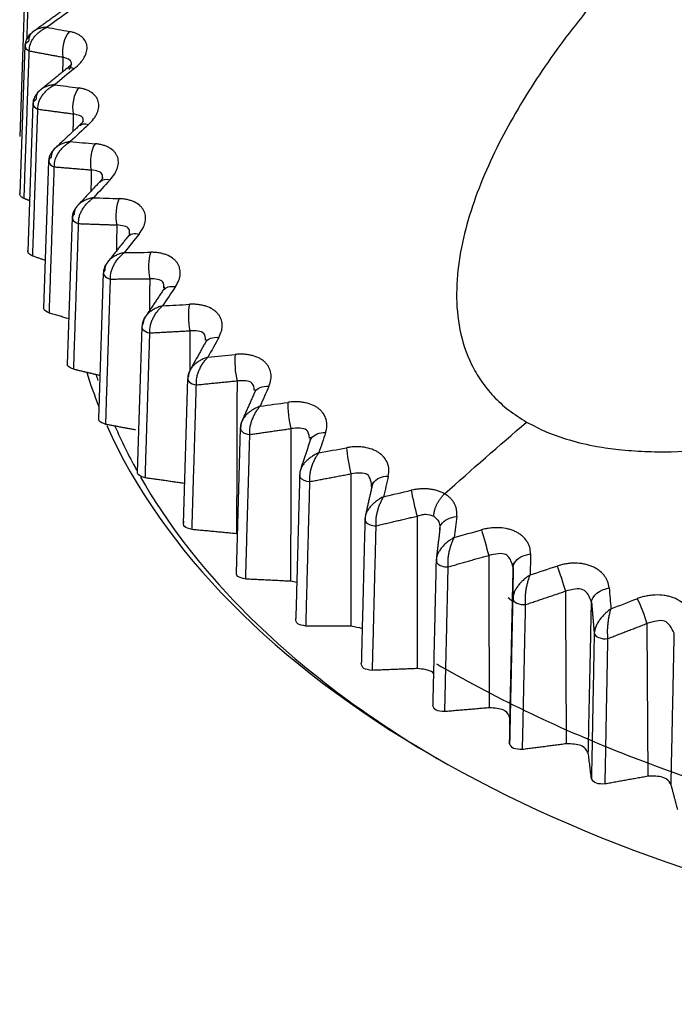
# Model space of a CAD drawing. Header units: millimetres. Extents: x 4 to 205, y 5 to 292.
# Tile 34 of 108: x 53.8 to 56.95, y 128.3 to 133.03. Entities that reach past the tile are written whole.
import ezdxf

# ---------------------------------------------------------------- set-up
doc = ezdxf.new("R2010")
doc.units = ezdxf.units.MM
doc.layers.add('1', color=7, linetype='CONTINUOUS')

msp = doc.modelspace()

# ---------------------------------------------------------------- linework, layer by layer
at = {"layer": '1', "color": 27, "linetype": 'CONTINUOUS'}
for p, q in [((53.8293, 133.1852), (53.8043, 132.4693)), ((53.8293, 132.906), (53.8045, 132.1939)), ((54.0538, 132.8183), (54.0539, 132.8194)), ((53.8673, 132.6276), (53.8427, 131.919)), ((53.9429, 132.3518), (53.9188, 131.6463)), ((54.0558, 132.0803), (54.0323, 131.3775)), ((54.2052, 131.8147), (54.1825, 131.1142)), ((54.4993, 131.7426), (54.4994, 131.748)), ((54.3903, 131.5566), (54.3683, 130.858)), ((54.6998, 131.4916), (54.6999, 131.4968)), ((54.6099, 131.3078), (54.5888, 130.6105)), ((54.9339, 131.2512), (54.9339, 131.2556)), ((54.9353, 131.2504), (54.9369, 131.2496)), ((54.8625, 131.0696), (54.8426, 130.3733)), ((55.1997, 131.0116), (55.2, 131.0256)), ((55.2031, 131.0224), (55.2047, 131.0224)), ((55.4962, 130.7924), (55.4963, 130.7962))]:
    msp.add_line(p, q, dxfattribs=at)
for start_param, end_param in [(0.176077, 0.224575), (0.251327, 0.785398), (0.785398, 2.79803)]:
    msp.add_ellipse((60.0337, 131.9437), major_axis=(-6, 0), ratio=0.57735, start_param=start_param, end_param=end_param, dxfattribs=at)
for points, knots in [([(57.0683, 133.6487), (57.019, 133.6021), (56.9202, 133.5089), (56.7324, 133.316), (56.5123, 133.0654), (56.318, 132.8016), (56.1822, 132.5829), (56.0918, 132.4152), (56.0148, 132.2441), (55.954, 132.07), (55.9128, 131.8936), (55.8962, 131.7164), (55.9108, 131.541), (55.9564, 131.4002), (56.0173, 131.2952), (56.0766, 131.222), (56.1486, 131.1549), (56.2076, 131.1177), (56.2371, 131.099)], [0, 0, 0, 0, 0.06251, 0.125015, 0.250021, 0.375016, 0.437525, 0.500032, 0.562538, 0.625042, 0.687541, 0.750032, 0.812507, 0.874959, 0.906218, 0.937478, 0.968738, 1, 1, 1, 1]), ([(53.8727, 132.9758), (53.8612, 132.968), (53.8466, 132.9536), (53.8323, 132.9276), (53.8295, 132.9119), (53.8292, 132.9032)], [0, 0, 0, 0, 0.446601, 0.706418, 1, 1, 1, 1]), ([(53.9342, 132.9943), (53.9283, 132.9939), (53.9165, 132.993), (53.9, 132.9891), (53.8849, 132.9834), (53.8715, 132.9756), (53.8605, 132.9658), (53.8491, 132.9504), (53.8479, 132.9358), (53.8471, 132.9261)], [0, 0, 0, 0, 0.125264, 0.250511, 0.375738, 0.500945, 0.626125, 0.751273, 1, 1, 1, 1]), ([(53.8502, 132.8805), (53.8509, 132.8919), (53.8519, 132.9091), (53.8629, 132.9315), (53.8735, 132.9472), (53.8864, 132.9616), (53.901, 132.9744), (53.917, 132.9856), (53.9285, 132.9914), (53.9342, 132.9943)], [0, 0, 0, 0, 0.248727, 0.373874, 0.499055, 0.624261, 0.749488, 0.874736, 1, 1, 1, 1]), ([(54.0668, 132.7959), (54.0767, 132.8045), (54.0914, 132.8175), (54.1059, 132.8361), (54.1178, 132.8548), (54.1253, 132.8737), (54.1279, 132.8918), (54.1274, 132.905), (54.1244, 132.9174), (54.1172, 132.9329), (54.1053, 132.9465), (54.0894, 132.9575), (54.0755, 132.9645), (54.06, 132.9701), (54.0484, 132.9726), (54.0426, 132.9739)], [0, 0, 0, 0, 0.124868, 0.187439, 0.249988, 0.374814, 0.437354, 0.499898, 0.562442, 0.624981, 0.749808, 0.812358, 0.874929, 0.937484, 1, 1, 1, 1]), ([(54.0424, 132.7911), (54.0498, 132.804), (54.0632, 132.8357), (54.0313, 132.8447), (54.0111, 132.8505)], [0, 0, 0, 0, 0.366215, 1, 1, 1, 1]), ([(54.0538, 132.8184), (54.0543, 132.8186), (54.0518, 132.8163), (54.0423, 132.8065), (54.0343, 132.7997), (54.0295, 132.7957)], [0, 0, 0, 0, 0.473888, 0.729449, 1, 1, 1, 1]), ([(53.9062, 132.6952), (53.8957, 132.6871), (53.8824, 132.6726), (53.8698, 132.6472), (53.8674, 132.6323), (53.8672, 132.6239)], [0, 0, 0, 0, 0.447251, 0.707084, 1, 1, 1, 1]), ([(53.9718, 132.7184), (53.9658, 132.7177), (53.9537, 132.7163), (53.9369, 132.7117), (53.9213, 132.7052), (53.9076, 132.6968), (53.8963, 132.6866), (53.8844, 132.6706), (53.883, 132.656), (53.8821, 132.6462)], [0, 0, 0, 0, 0.125264, 0.250511, 0.375738, 0.500945, 0.626125, 0.751273, 1, 1, 1, 1]), ([(53.8914, 132.6009), (53.892, 132.6123), (53.8928, 132.6296), (53.9032, 132.6524), (53.9134, 132.6686), (53.9258, 132.6836), (53.9399, 132.697), (53.9552, 132.7089), (53.9663, 132.7153), (53.9718, 132.7185)], [0, 0, 0, 0, 0.248727, 0.373874, 0.499055, 0.624261, 0.749488, 0.874736, 1, 1, 1, 1]), ([(54.1343, 132.5267), (54.1432, 132.5358), (54.1566, 132.5494), (54.1691, 132.5686), (54.1789, 132.5878), (54.1841, 132.607), (54.1843, 132.6252), (54.1821, 132.6383), (54.1773, 132.6506), (54.168, 132.6657), (54.1539, 132.6786), (54.1361, 132.6889), (54.1209, 132.6952), (54.1043, 132.7001), (54.092, 132.7021), (54.0859, 132.7031)], [0, 0, 0, 0, 0.124868, 0.187439, 0.249988, 0.374814, 0.437354, 0.499898, 0.562442, 0.624981, 0.749808, 0.812358, 0.874929, 0.937484, 1, 1, 1, 1]), ([(54.1092, 132.5435), (54.1098, 132.5474), (54.1096, 132.5678), (54.0828, 132.5736), (54.0608, 132.5783)], [0, 0, 0, 0, 0.175538, 1, 1, 1, 1]), ([(53.9769, 132.4163), (53.9676, 132.4081), (53.9558, 132.3936), (53.9449, 132.3692), (53.943, 132.355), (53.943, 132.3473)], [0, 0, 0, 0, 0.448098, 0.708026, 1, 1, 1, 1]), ([(54.0468, 132.4451), (54.0407, 132.4441), (54.0284, 132.4422), (54.0113, 132.4368), (53.9954, 132.4296), (53.9814, 132.4206), (53.9698, 132.4098), (53.9576, 132.3933), (53.9561, 132.3786), (53.9551, 132.3688)], [0, 0, 0, 0, 0.125264, 0.250511, 0.375738, 0.500945, 0.626125, 0.751273, 1, 1, 1, 1]), ([(53.9705, 132.324), (53.971, 132.3355), (53.9716, 132.3528), (53.9814, 132.3761), (53.991, 132.3927), (54.0028, 132.4082), (54.0162, 132.4223), (54.0309, 132.4349), (54.0415, 132.4417), (54.0468, 132.4451)], [0, 0, 0, 0, 0.248727, 0.373874, 0.499055, 0.624261, 0.749488, 0.874736, 1, 1, 1, 1]), ([(54.238, 132.2614), (54.246, 132.2709), (54.2581, 132.2851), (54.2684, 132.3047), (54.276, 132.3244), (54.2789, 132.3437), (54.2768, 132.3619), (54.2728, 132.3749), (54.2664, 132.3869), (54.2548, 132.4015), (54.2388, 132.4138), (54.2192, 132.4232), (54.2028, 132.4288), (54.1851, 132.4329), (54.1722, 132.4344), (54.1658, 132.4351)], [0, 0, 0, 0, 0.124868, 0.187439, 0.249989, 0.374815, 0.437354, 0.499898, 0.562442, 0.624981, 0.749808, 0.812358, 0.874929, 0.937484, 1, 1, 1, 1]), ([(54.2018, 132.2712), (54.2028, 132.2774), (54.2021, 132.3008), (54.171, 132.3056), (54.1473, 132.3093)], [0, 0, 0, 0, 0.23683, 1, 1, 1, 1]), ([(53.8255, 132.1721), (53.82, 132.1751), (53.8089, 132.1811), (53.8042, 132.1907), (53.8046, 132.1954), (53.8047, 132.196)], [0, 0, 0, 0, 0.467777, 0.935552, 1, 1, 1, 1]), ([(54.1587, 132.176), (54.1525, 132.1748), (54.1401, 132.1723), (54.1228, 132.1661), (54.1068, 132.1582), (54.0926, 132.1485), (54.0808, 132.1372), (54.0683, 132.1201), (54.0667, 132.1053), (54.0656, 132.0955)], [0, 0, 0, 0, 0.125264, 0.250511, 0.375738, 0.500945, 0.626125, 0.751273, 1, 1, 1, 1]), ([(54.087, 132.0516), (54.0873, 132.0631), (54.0877, 132.0804), (54.0969, 132.1041), (54.1059, 132.1212), (54.117, 132.1372), (54.1297, 132.1519), (54.1436, 132.1651), (54.1537, 132.1724), (54.1587, 132.1761)], [0, 0, 0, 0, 0.248727, 0.373874, 0.499055, 0.624261, 0.749488, 0.874736, 1, 1, 1, 1]), ([(54.3776, 132.0016), (54.3846, 132.0114), (54.3951, 132.0261), (54.4033, 132.0462), (54.4086, 132.0661), (54.4092, 132.0856), (54.4048, 132.1036), (54.3991, 132.1164), (54.391, 132.1281), (54.3774, 132.1421), (54.3594, 132.1536), (54.3381, 132.1621), (54.3206, 132.1669), (54.3019, 132.1703), (54.2886, 132.1711), (54.282, 132.1715)], [0, 0, 0, 0, 0.124868, 0.187439, 0.249989, 0.374815, 0.437354, 0.499898, 0.562442, 0.624981, 0.749808, 0.812358, 0.874929, 0.937484, 1, 1, 1, 1]), ([(54.0844, 132.1405), (54.0763, 132.1323), (54.0663, 132.1182), (54.0574, 132.0951), (54.0559, 132.082), (54.056, 132.0748)], [0, 0, 0, 0, 0.44917, 0.709291, 1, 1, 1, 1]), ([(54.3309, 132.0031), (54.3323, 132.012), (54.3311, 132.0388), (54.2954, 132.0425), (54.2701, 132.0451)], [0, 0, 0, 0, 0.292109, 1, 1, 1, 1]), ([(56.2371, 131.099), (56.269, 131.0822), (56.3326, 131.0487), (56.4466, 131.0096), (56.5628, 130.9825), (56.6846, 130.9654), (56.8038, 130.9567), (56.9737, 130.9551), (57.189, 130.9701), (57.4464, 131.0082), (57.7008, 131.0615), (57.9512, 131.1262), (58.197, 131.1998), (58.4384, 131.2804), (58.7543, 131.395), (59.1385, 131.5492), (59.5093, 131.7127), (59.7989, 131.8469), (59.9407, 131.9152), (60.0116, 131.9494)], [0, 0, 0, 0, 0.031268, 0.062529, 0.098251, 0.125049, 0.156306, 0.187562, 0.250034, 0.31252, 0.375015, 0.437514, 0.500015, 0.562517, 0.62502, 0.750004, 0.874998, 0.937496, 1, 1, 1, 1]), ([(53.867, 131.8959), (53.8593, 131.8998), (53.8477, 131.9056), (53.8428, 131.9156), (53.843, 131.9197), (53.8433, 131.921)], [0, 0, 0, 0, 0.573113, 0.863009, 1, 1, 1, 1]), ([(54.3068, 131.9129), (54.3006, 131.9113), (54.2882, 131.9082), (54.2708, 131.9013), (54.2547, 131.8927), (54.2403, 131.8823), (54.2284, 131.8705), (54.2158, 131.8529), (54.214, 131.838), (54.2128, 131.8281)], [0, 0, 0, 0, 0.125264, 0.250511, 0.375738, 0.500945, 0.626125, 0.751273, 1, 1, 1, 1]), ([(54.2402, 131.7852), (54.2403, 131.7968), (54.2406, 131.8141), (54.249, 131.8382), (54.2574, 131.8557), (54.2677, 131.8722), (54.2796, 131.8874), (54.2926, 131.9013), (54.3021, 131.909), (54.3068, 131.9129)], [0, 0, 0, 0, 0.248727, 0.373874, 0.499055, 0.624261, 0.749488, 0.874736, 1, 1, 1, 1]), ([(54.5519, 131.749), (54.5579, 131.7591), (54.567, 131.7742), (54.5729, 131.7946), (54.5759, 131.8147), (54.5741, 131.8342), (54.5675, 131.8519), (54.5601, 131.8644), (54.5504, 131.8757), (54.5347, 131.8891), (54.515, 131.8997), (54.4922, 131.9072), (54.4737, 131.9112), (54.4542, 131.9137), (54.4404, 131.9139), (54.4336, 131.914)], [0, 0, 0, 0, 0.124868, 0.187439, 0.249988, 0.374814, 0.437354, 0.499898, 0.562442, 0.624981, 0.749808, 0.812358, 0.874929, 0.937484, 1, 1, 1, 1]), ([(54.2273, 131.8684), (54.2209, 131.8605), (54.213, 131.8473), (54.2063, 131.8263), (54.2054, 131.8146), (54.2056, 131.8083)], [0, 0, 0, 0, 0.450633, 0.711134, 1, 1, 1, 1]), ([(54.496, 131.7429), (54.4973, 131.7541), (54.4949, 131.7836), (54.4551, 131.7857), (54.4284, 131.7872)], [0, 0, 0, 0, 0.328603, 1, 1, 1, 1]), ([(53.9466, 131.622), (53.9345, 131.6283), (53.9192, 131.6364), (53.9192, 131.6461), (53.9196, 131.6482)], [0, 0, 0, 0, 0.788812, 1, 1, 1, 1]), ([(54.4902, 131.6572), (54.484, 131.6554), (54.4717, 131.6517), (54.4543, 131.644), (54.4382, 131.6346), (54.4238, 131.6237), (54.4119, 131.6113), (54.3991, 131.5931), (54.3972, 131.5781), (54.3959, 131.5681)], [0, 0, 0, 0, 0.125264, 0.250511, 0.375738, 0.500945, 0.626125, 0.751273, 1, 1, 1, 1]), ([(54.429, 131.5267), (54.429, 131.5382), (54.4291, 131.5556), (54.4368, 131.58), (54.4444, 131.5979), (54.454, 131.6148), (54.465, 131.6306), (54.4771, 131.645), (54.4858, 131.6531), (54.4902, 131.6572)], [0, 0, 0, 0, 0.248727, 0.373874, 0.499055, 0.624261, 0.749488, 0.874736, 1, 1, 1, 1]), ([(54.7601, 131.505), (54.7651, 131.5153), (54.7725, 131.5309), (54.7761, 131.5515), (54.7769, 131.5717), (54.7728, 131.591), (54.7638, 131.6084), (54.7548, 131.6205), (54.7436, 131.6313), (54.726, 131.6439), (54.7046, 131.6536), (54.6804, 131.66), (54.661, 131.6632), (54.6408, 131.6648), (54.6267, 131.6643), (54.6197, 131.6641)], [0, 0, 0, 0, 0.124868, 0.187439, 0.249988, 0.374814, 0.437354, 0.499898, 0.562442, 0.624981, 0.749808, 0.812358, 0.874929, 0.937484, 1, 1, 1, 1]), ([(54.4042, 131.5995), (54.4004, 131.5934), (54.3954, 131.5825), (54.3911, 131.5652), (54.3907, 131.5548), (54.391, 131.5493)], [0, 0, 0, 0, 0.402493, 0.686968, 1, 1, 1, 1]), ([(54.6961, 131.492), (54.6968, 131.505), (54.6925, 131.5368), (54.6492, 131.5371), (54.6213, 131.5372)], [0, 0, 0, 0, 0.355034, 1, 1, 1, 1]), ([(54.7078, 131.4106), (54.7017, 131.4085), (54.6894, 131.4043), (54.6722, 131.3958), (54.6562, 131.3857), (54.6419, 131.3741), (54.63, 131.3611), (54.6172, 131.3424), (54.6152, 131.3273), (54.6138, 131.3173)], [0, 0, 0, 0, 0.125264, 0.250511, 0.375738, 0.500945, 0.626125, 0.751273, 1, 1, 1, 1]), ([(54.6524, 131.2775), (54.6523, 131.289), (54.6522, 131.3063), (54.659, 131.3312), (54.666, 131.3493), (54.6746, 131.3667), (54.6847, 131.3829), (54.6957, 131.3978), (54.7038, 131.4064), (54.7078, 131.4107)], [0, 0, 0, 0, 0.248727, 0.373874, 0.499055, 0.624261, 0.749488, 0.874736, 1, 1, 1, 1]), ([(55.0008, 131.2712), (55.0047, 131.2818), (55.0105, 131.2976), (55.0118, 131.3183), (55.0103, 131.3385), (55.0038, 131.3575), (54.9927, 131.3745), (54.9822, 131.3861), (54.9695, 131.3964), (54.95, 131.4082), (54.927, 131.4169), (54.9016, 131.4222), (54.8815, 131.4244), (54.8606, 131.4251), (54.8463, 131.424), (54.8392, 131.4235)], [0, 0, 0, 0, 0.124868, 0.187439, 0.249988, 0.374814, 0.437354, 0.499898, 0.562442, 0.624981, 0.749808, 0.812358, 0.874929, 0.937484, 1, 1, 1, 1]), ([(54.0636, 131.3521), (54.0507, 131.3579), (54.0332, 131.3658), (54.0329, 131.3763), (54.0335, 131.3791)], [0, 0, 0, 0, 0.737441, 1, 1, 1, 1]), ([(54.6223, 131.3489), (54.6184, 131.342), (54.6138, 131.3307), (54.6105, 131.3137), (54.6105, 131.3044), (54.6109, 131.2995)], [0, 0, 0, 0, 0.45458, 0.715119, 1, 1, 1, 1]), ([(54.9298, 131.2514), (54.9296, 131.266), (54.923, 131.2997), (54.8765, 131.2979), (54.8475, 131.2968)], [0, 0, 0, 0, 0.376021, 1, 1, 1, 1]), ([(54.9582, 131.1747), (54.9522, 131.1723), (54.9402, 131.1676), (54.9231, 131.1582), (54.9073, 131.1475), (54.8932, 131.1352), (54.8814, 131.1217), (54.8687, 131.1024), (54.8665, 131.0872), (54.8651, 131.0771)], [0, 0, 0, 0, 0.125264, 0.250511, 0.375738, 0.500945, 0.626125, 0.751273, 1, 1, 1, 1]), ([(54.909, 131.0392), (54.9088, 131.0507), (54.9084, 131.068), (54.9144, 131.0931), (54.9206, 131.1116), (54.9283, 131.1293), (54.9373, 131.146), (54.9473, 131.1614), (54.9546, 131.1703), (54.9582, 131.1747)], [0, 0, 0, 0, 0.248727, 0.373874, 0.499055, 0.624261, 0.749488, 0.874736, 1, 1, 1, 1]), ([(55.2725, 131.049), (55.2753, 131.0597), (55.2794, 131.0758), (55.2784, 131.0965), (55.2746, 131.1166), (55.2659, 131.1353), (55.2527, 131.1517), (55.2406, 131.1628), (55.2265, 131.1725), (55.2054, 131.1834), (55.181, 131.191), (55.1545, 131.1951), (55.1337, 131.1964), (55.1124, 131.1961), (55.0979, 131.1944), (55.0907, 131.1935)], [0, 0, 0, 0, 0.124868, 0.187439, 0.249988, 0.374814, 0.437354, 0.499898, 0.562442, 0.624981, 0.749808, 0.812358, 0.874929, 0.937484, 1, 1, 1, 1]), ([(54.2175, 131.0878), (54.2038, 131.0931), (54.1841, 131.1006), (54.1833, 131.112), (54.1841, 131.1156)], [0, 0, 0, 0, 0.693951, 1, 1, 1, 1]), ([(55.1956, 131.0223), (55.1942, 131.0384), (55.185, 131.0739), (55.1356, 131.0698), (55.1057, 131.0674)], [0, 0, 0, 0, 0.394051, 1, 1, 1, 1]), ([(55.24, 130.9508), (55.2341, 130.9482), (55.2223, 130.9429), (55.2056, 130.9328), (55.1901, 130.9213), (55.1762, 130.9084), (55.1646, 130.8944), (55.152, 130.8745), (55.1498, 130.8592), (55.1483, 130.8491)], [0, 0, 0, 0, 0.125264, 0.250511, 0.375738, 0.500945, 0.626125, 0.751273, 1, 1, 1, 1]), ([(55.1972, 130.8132), (55.1968, 130.8247), (55.1963, 130.842), (55.2014, 130.8674), (55.2067, 130.8861), (55.2135, 130.9042), (55.2214, 130.9212), (55.2302, 130.937), (55.2367, 130.9462), (55.2399, 130.9508)], [0, 0, 0, 0, 0.248727, 0.373874, 0.499055, 0.624261, 0.749488, 0.874736, 1, 1, 1, 1]), ([(55.5736, 130.8399), (55.5752, 130.8507), (55.5777, 130.8669), (55.5744, 130.8875), (55.5683, 130.9073), (55.5574, 130.9256), (55.5421, 130.9414), (55.5286, 130.9519), (55.5132, 130.9609), (55.4905, 130.9708), (55.4648, 130.9773), (55.4374, 130.9802), (55.4162, 130.9805), (55.3945, 130.9792), (55.38, 130.9769), (55.3727, 130.9757)], [0, 0, 0, 0, 0.124868, 0.187439, 0.249988, 0.374814, 0.437354, 0.499898, 0.562442, 0.624981, 0.749808, 0.812358, 0.874929, 0.937484, 1, 1, 1, 1]), ([(54.4071, 130.8309), (54.3928, 130.8355), (54.371, 130.8426), (54.3696, 130.8548), (54.3703, 130.8593)], [0, 0, 0, 0, 0.655999, 1, 1, 1, 1]), ([(55.4948, 130.7824), (55.4919, 130.8089), (55.4861, 130.8618), (55.4249, 130.8542), (55.3943, 130.8504)], [0, 0, 0, 0, 0.499955, 1, 1, 1, 1]), ([(55.8441, 130.7544), (55.8387, 130.7573), (55.8279, 130.763), (55.8096, 130.7696), (55.7903, 130.7744), (55.7699, 130.7775), (55.7487, 130.7787), (55.7271, 130.7781), (55.7052, 130.7758), (55.6907, 130.7728), (55.6835, 130.7712)], [0, 0, 0, 0, 0.125021, 0.25, 0.374997, 0.499989, 0.624967, 0.749984, 0.875016, 1, 1, 1, 1]), ([(55.9022, 130.645), (55.9027, 130.6558), (55.9034, 130.6721), (55.8978, 130.6925), (55.8915, 130.7072), (55.883, 130.7209), (55.8722, 130.7335), (55.8594, 130.7449), (55.8492, 130.7512), (55.8441, 130.7544)], [0, 0, 0, 0, 0.249696, 0.374802, 0.499881, 0.624866, 0.749759, 0.874694, 1, 1, 1, 1]), ([(55.5512, 130.7404), (55.5455, 130.7375), (55.5341, 130.7317), (55.5178, 130.7208), (55.5027, 130.7087), (55.4892, 130.6951), (55.4778, 130.6806), (55.4654, 130.6601), (55.4631, 130.6447), (55.4615, 130.6345)], [0, 0, 0, 0, 0.125264, 0.250511, 0.375738, 0.500945, 0.626125, 0.751273, 1, 1, 1, 1]), ([(55.5152, 130.601), (55.5147, 130.6125), (55.514, 130.6298), (55.5182, 130.6553), (55.5226, 130.6743), (55.5284, 130.6926), (55.5352, 130.71), (55.5428, 130.7262), (55.5484, 130.7357), (55.5512, 130.7404)], [0, 0, 0, 0, 0.248727, 0.373874, 0.499055, 0.624261, 0.749488, 0.874736, 1, 1, 1, 1]), ([(55.7116, 130.6471), (55.7186, 130.6496), (55.7327, 130.6545), (55.7616, 130.6581), (55.7798, 130.6514), (55.792, 130.647)], [0, 0, 0, 0, 0.251064, 0.502092, 1, 1, 1, 1]), ([(54.6315, 130.5829), (54.6166, 130.5868), (54.5868, 130.5948), (54.5908, 130.6132), (54.5928, 130.6224)], [0, 0, 0, 0, 0.500002, 1, 1, 1, 1]), ([(55.792, 130.647), (55.8015, 130.639), (55.8148, 130.6278), (55.819, 130.6116), (55.8197, 130.6068)], [0, 0, 0, 0, 0.713106, 1, 1, 1, 1]), ([(56.2562, 130.4656), (56.2556, 130.4764), (56.2546, 130.4927), (56.2468, 130.5128), (56.2363, 130.5319), (56.2211, 130.549), (56.2021, 130.5632), (56.186, 130.5724), (56.1683, 130.5799), (56.1429, 130.5876), (56.1151, 130.5916), (56.0864, 130.592), (56.0645, 130.5904), (56.0426, 130.5871), (56.0282, 130.5834), (56.021, 130.5815)], [0, 0, 0, 0, 0.124868, 0.187439, 0.249988, 0.374814, 0.437354, 0.499898, 0.562442, 0.624981, 0.749808, 0.812358, 0.874929, 0.937484, 1, 1, 1, 1]), ([(55.8902, 130.5447), (55.8846, 130.5416), (55.8736, 130.5352), (55.8579, 130.5237), (55.8433, 130.5108), (55.8302, 130.4967), (55.819, 130.4816), (55.8104, 130.4666), (55.8074, 130.457), (55.8063, 130.4525)], [0, 0, 0, 0, 0.146078, 0.292135, 0.438169, 0.584179, 0.730159, 0.8761, 1, 1, 1, 1]), ([(55.8611, 130.4038), (55.8605, 130.4153), (55.8595, 130.4325), (55.8627, 130.4583), (55.8663, 130.4774), (55.871, 130.496), (55.8767, 130.5137), (55.883, 130.5302), (55.8878, 130.5399), (55.8901, 130.5447)], [0, 0, 0, 0, 0.248727, 0.373874, 0.499055, 0.624261, 0.749488, 0.874736, 1, 1, 1, 1]), ([(56.1676, 130.4182), (56.1611, 130.4377), (56.1426, 130.4772), (56.0868, 130.4654), (56.0554, 130.4588)], [0, 0, 0, 0, 0.436151, 1, 1, 1, 1]), ([(56.6336, 130.3027), (56.6318, 130.3135), (56.6291, 130.3297), (56.6191, 130.3495), (56.6064, 130.368), (56.5893, 130.3843), (56.5686, 130.3977), (56.5513, 130.4061), (56.5326, 130.4128), (56.5061, 130.4193), (56.4776, 130.4221), (56.4484, 130.4211), (56.4264, 130.4185), (56.4046, 130.4142), (56.3904, 130.4099), (56.3833, 130.4077)], [0, 0, 0, 0, 0.124868, 0.187439, 0.249989, 0.374814, 0.437354, 0.499898, 0.562442, 0.624981, 0.749808, 0.812358, 0.874929, 0.937484, 1, 1, 1, 1]), ([(54.8891, 130.3452), (54.8737, 130.3485), (54.843, 130.3552), (54.8444, 130.3737), (54.8452, 130.3829)], [0, 0, 0, 0, 0.500001, 1, 1, 1, 1]), ([(56.2546, 130.365), (56.2493, 130.3616), (56.2388, 130.3548), (56.2237, 130.3425), (56.2097, 130.329), (56.1971, 130.3143), (56.1863, 130.2987), (56.1747, 130.2772), (56.1722, 130.2616), (56.1706, 130.2512)], [0, 0, 0, 0, 0.125264, 0.250511, 0.375738, 0.500945, 0.626125, 0.751273, 1, 1, 1, 1]), ([(56.2327, 130.223), (56.2319, 130.2344), (56.2308, 130.2516), (56.2331, 130.2775), (56.2357, 130.2967), (56.2394, 130.3155), (56.2438, 130.3334), (56.2489, 130.3502), (56.2527, 130.3601), (56.2546, 130.365)], [0, 0, 0, 0, 0.248727, 0.373874, 0.499055, 0.624261, 0.749488, 0.874736, 1, 1, 1, 1]), ([(56.549, 130.2341), (56.5388, 130.2597), (56.5185, 130.3109), (56.4553, 130.2947), (56.4237, 130.2867)], [0, 0, 0, 0, 0.499956, 1, 1, 1, 1]), ([(57.0319, 130.1575), (57.029, 130.1682), (57.0246, 130.1842), (57.0124, 130.2035), (56.9977, 130.2214), (56.9788, 130.2369), (56.9564, 130.2493), (56.9381, 130.2569), (56.9185, 130.2627), (56.891, 130.268), (56.8619, 130.2694), (56.8326, 130.2671), (56.8106, 130.2636), (56.7889, 130.2583), (56.7751, 130.2533), (56.7681, 130.2508)], [0, 0, 0, 0, 0.124868, 0.187439, 0.249989, 0.374814, 0.437354, 0.499898, 0.562442, 0.624981, 0.749808, 0.812358, 0.874929, 0.937484, 1, 1, 1, 1]), ([(56.6424, 130.2024), (56.6374, 130.1987), (56.6273, 130.1914), (56.613, 130.1785), (56.5997, 130.1644), (56.5876, 130.1491), (56.5773, 130.1331), (56.5661, 130.111), (56.5636, 130.0953), (56.5619, 130.0848)], [0, 0, 0, 0, 0.125264, 0.250511, 0.375738, 0.500945, 0.626125, 0.751273, 1, 1, 1, 1]), ([(56.6277, 130.0595), (56.6268, 130.0709), (56.6256, 130.088), (56.6268, 130.114), (56.6285, 130.1333), (56.6311, 130.1523), (56.6343, 130.1703), (56.638, 130.1873), (56.6409, 130.1973), (56.6424, 130.2024)], [0, 0, 0, 0, 0.248727, 0.373874, 0.499055, 0.624261, 0.749488, 0.874736, 1, 1, 1, 1]), ([(55.1784, 130.1194), (55.1626, 130.1221), (55.1311, 130.1273), (55.13, 130.1459), (55.1295, 130.1551)], [0, 0, 0, 0, 0.500001, 1, 1, 1, 1]), ([(56.9463, 130.085), (56.9339, 130.1101), (56.9089, 130.1603), (56.8459, 130.1412), (56.8144, 130.1317)], [0, 0, 0, 0, 0.499956, 1, 1, 1, 1]), ([(55.4976, 129.9069), (55.4816, 129.9088), (55.4495, 129.9127), (55.4458, 129.9311), (55.444, 129.9404)], [0, 0, 0, 0, 0.5, 1, 1, 1, 1]), ([(55.7897, 129.8939), (55.7872, 129.8964), (55.7712, 129.9089), (55.7391, 129.9125), (55.7129, 129.9154)], [0, 0, 0, 0, 0.182564, 1, 1, 1, 1]), ([(55.8055, 129.9382), (55.8124, 129.9341), (56.0941, 129.7707), (56.7068, 129.4793), (57.7422, 129.1549), (58.8656, 128.9503), (60.0339, 128.8733), (61.2021, 128.9269), (62.3257, 129.1086), (63.1877, 129.3625), (63.8162, 129.6179), (64.0994, 129.7668), (64.241, 129.8413)], [0, 0, 0, 0, 0.003163, 0.127749, 0.252335, 0.376921, 0.501506, 0.626092, 0.750678, 0.875264, 0.937632, 1, 1, 1, 1]), ([(55.8448, 129.7089), (55.8286, 129.7101), (55.7961, 129.7125), (55.7899, 129.7308), (55.7868, 129.74)], [0, 0, 0, 0, 0.5, 1, 1, 1, 1]), ([(56.1576, 129.6777), (56.1527, 129.6906), (56.1473, 129.7049), (56.1115, 129.724), (56.0835, 129.7256), (56.0579, 129.727)], [0, 0, 0, 0, 0.455704, 0.501974, 1, 1, 1, 1]), ([(56.2178, 129.5268), (56.2015, 129.5272), (56.1688, 129.5282), (56.1601, 129.5462), (56.1558, 129.5552)], [0, 0, 0, 0, 0.499999, 1, 1, 1, 1]), ([(56.5335, 129.5095), (56.5248, 129.5239), (56.5074, 129.5526), (56.4541, 129.5537), (56.4275, 129.5543)], [0, 0, 0, 0, 0.499998, 1, 1, 1, 1]), ([(56.6144, 129.3615), (56.5988, 129.3611), (56.5664, 129.3604), (56.5547, 129.3779), (56.5486, 129.3871)], [0, 0, 0, 0, 0.478184, 1, 1, 1, 1]), ([(56.931, 129.3583), (56.925, 129.3682), (56.9168, 129.3819), (56.8774, 129.4), (56.8448, 129.399), (56.8193, 129.3983)], [0, 0, 0, 0, 0.366977, 0.504733, 1, 1, 1, 1])]:
    msp.add_open_spline(points, degree=3, knots=knots, dxfattribs=at)
for points, degree in [([(53.8393, 132.9384), (53.8471, 133.1611)], 1), ([(54.0049, 133.0704), (53.8718, 132.9751)], 1), ([(54.0362, 133.0673), (54.0022, 133.0429), (53.9682, 133.0186), (53.9342, 132.9943)], 3), ([(53.9342, 132.9943), (53.9703, 132.9875), (54.0064, 132.9807), (54.0426, 132.9739)], 3), ([(54.0426, 132.9739), (54.0176, 132.9458), (54.0036, 132.891), (54.0111, 132.8505)], 3), ([(53.8471, 132.9261), (53.8238, 132.9154), (53.8255, 132.8912), (53.8502, 132.8805)], 3), ([(53.8255, 132.1721), (53.8502, 132.8805)], 1), ([(53.8502, 132.8805), (53.9305, 132.8659), (54.0111, 132.8505)], 2), ([(54.0111, 132.8505), (54.0103, 132.78)], 1), ([(54.0304, 132.7964), (53.9051, 132.6942)], 1), ([(54.0668, 132.7959), (54.0352, 132.7701), (54.0035, 132.7442), (53.9718, 132.7184)], 3), ([(54.031, 132.7957), (54.0388, 132.8021), (54.0514, 132.8026), (54.0668, 132.7959)], 3), ([(53.9718, 132.7185), (54.0098, 132.7133), (54.0478, 132.7082), (54.0859, 132.7031)], 3), ([(54.0859, 132.7031), (54.0639, 132.6739), (54.0528, 132.6185), (54.0608, 132.5783)], 3), ([(53.8821, 132.6462), (53.8605, 132.6345), (53.8654, 132.6105), (53.8914, 132.6009)], 3), ([(53.867, 131.8959), (53.8914, 132.6009)], 1), ([(53.8914, 132.6009), (53.9759, 132.59), (54.0608, 132.5783)], 2), ([(54.0608, 132.5783), (54.0599, 132.4937)], 1), ([(54.1101, 132.5433), (54.1115, 132.5441), (54.0924, 132.524)], 2), ([(54.0924, 132.5241), (53.9757, 132.4151)], 1), ([(54.1343, 132.5267), (54.1051, 132.4995), (54.0759, 132.4723), (54.0468, 132.4451)], 3), ([(54.0931, 132.5234), (54.1018, 132.5314), (54.1164, 132.5331), (54.1343, 132.5267)], 3), ([(54.0468, 132.4451), (54.0865, 132.4418), (54.1261, 132.4384), (54.1658, 132.4351)], 3), ([(54.1658, 132.4351), (54.1471, 132.4049), (54.1389, 132.3491), (54.1473, 132.3093)], 3), ([(53.9551, 132.3688), (53.9352, 132.3561), (53.9433, 132.3324), (53.9705, 132.324)], 3), ([(53.9466, 131.622), (53.9705, 132.324)], 1), ([(53.9705, 132.324), (54.0587, 132.3171), (54.1473, 132.3093)], 2), ([(54.1473, 132.3093), (54.1463, 132.2071)], 1), ([(54.238, 132.2614), (54.2116, 132.2329), (54.1851, 132.2045), (54.1587, 132.176)], 3), ([(54.1914, 132.2543), (54.2009, 132.2642), (54.2176, 132.2674), (54.238, 132.2614)], 3), ([(54.2035, 132.2708), (54.2043, 132.2721), (54.1916, 132.2557)], 2), ([(54.1907, 132.2549), (54.0834, 132.1394)], 1), ([(53.8511, 132.1615), (53.8255, 132.1721)], 1), ([(54.1587, 132.1761), (54.1998, 132.1745), (54.2409, 132.173), (54.282, 132.1715)], 3), ([(54.282, 132.1715), (54.2665, 132.1406), (54.2613, 132.0845), (54.2701, 132.0451)], 3), ([(54.0656, 132.0955), (54.0475, 132.082), (54.0588, 132.0587), (54.087, 132.0516)], 3), ([(54.0636, 131.3521), (54.087, 132.0516)], 1), ([(54.087, 132.0516), (54.1783, 132.0487), (54.2701, 132.0451)], 2), ([(54.2701, 132.0451), (54.2691, 131.9208)], 1), ([(54.3246, 131.9906), (54.2276, 131.8687)], 1), ([(54.3776, 132.0016), (54.354, 131.972), (54.3304, 131.9424), (54.3068, 131.9129)], 3), ([(54.3253, 131.99), (54.3354, 132.0021), (54.3543, 132.007), (54.3776, 132.0016)], 3), ([(54.3335, 132.0026), (54.3266, 131.9926)], 1), ([(53.9266, 131.8749), (53.867, 131.8959)], 1), ([(54.3068, 131.9129), (54.349, 131.9132), (54.3913, 131.9136), (54.4336, 131.914)], 3), ([(54.4336, 131.914), (54.4216, 131.8825), (54.4193, 131.8262), (54.4284, 131.7872)], 3), ([(54.2128, 131.8281), (54.1967, 131.8138), (54.2112, 131.7911), (54.2402, 131.7853)], 3), ([(54.2175, 131.0878), (54.2402, 131.7853)], 1), ([(54.2402, 131.7853), (54.334, 131.7866), (54.4284, 131.7872)], 2), ([(54.4284, 131.7872), (54.4274, 131.6342)], 1), ([(54.5519, 131.749), (54.5314, 131.7184), (54.5108, 131.6878), (54.4902, 131.6572)], 3), ([(54.494, 131.7321), (54.5044, 131.7465), (54.5257, 131.7536), (54.5519, 131.749)], 3), ([(54.4993, 131.7426), (54.4965, 131.7362)], 1), ([(54.4934, 131.7325), (54.4009, 131.5948)], 1), ([(54.4902, 131.6572), (54.5334, 131.6595), (54.5765, 131.6618), (54.6197, 131.6641)], 3), ([(54.6197, 131.6641), (54.6112, 131.6321), (54.6119, 131.5758), (54.6213, 131.5372)], 3), ([(54.0396, 131.5947), (53.9466, 131.622)], 1), ([(54.3959, 131.5681), (54.3819, 131.5531), (54.3994, 131.5312), (54.429, 131.5267)], 3), ([(54.4071, 130.8309), (54.429, 131.5267)], 1), ([(54.429, 131.5267), (54.5249, 131.5323), (54.6213, 131.5372)], 2), ([(54.6213, 131.5372), (54.6203, 131.3454)], 1), ([(54.6967, 131.482), (54.707, 131.4991), (54.7308, 131.5086), (54.7601, 131.505)], 3), ([(54.7601, 131.505), (54.7427, 131.4735), (54.7252, 131.4421), (54.7078, 131.4106)], 3), ([(54.6962, 131.4823), (54.6178, 131.3407)], 1), ([(54.6998, 131.4917), (54.7004, 131.488)], 1), ([(54.7078, 131.4107), (54.7516, 131.4149), (54.7954, 131.4192), (54.8392, 131.4235)], 3), ([(54.8392, 131.4235), (54.8342, 131.3912), (54.8379, 131.335), (54.8475, 131.2968)], 3), ([(54.1892, 131.322), (54.0636, 131.3521)], 1), ([(54.1715, 131.3238), (54.1741, 131.3151), (54.1768, 131.3064), (54.1796, 131.2977)], 3), ([(54.6138, 131.3173), (54.6019, 131.3017), (54.6224, 131.2806), (54.6524, 131.2775)], 3), ([(54.6315, 130.5829), (54.6524, 131.2775)], 1), ([(54.6524, 131.2775), (54.7496, 131.2875), (54.8475, 131.2968)], 2), ([(54.8475, 131.2968), (54.8452, 130.5626)], 1), ([(54.9322, 131.2412), (54.9418, 131.2612), (54.9683, 131.2737), (55.0008, 131.2712)], 3), ([(55.0008, 131.2712), (54.9866, 131.239), (54.9724, 131.2069), (54.9582, 131.1747)], 3), ([(54.9318, 131.2414), (54.868, 131.0967)], 1), ([(54.9582, 131.1747), (55.0024, 131.181), (55.0466, 131.1872), (55.0907, 131.1935)], 3), ([(55.0907, 131.1935), (55.0893, 131.1611), (55.096, 131.1051), (55.1057, 131.0674)], 3), ([(54.3612, 131.0607), (54.2175, 131.0878)], 1), ([(54.2613, 131.0798), (54.2921, 131.0088), (54.3268, 130.9385), (54.3652, 130.8687)], 3), ([(54.8651, 131.0771), (54.8555, 131.061), (54.8787, 131.041), (54.909, 131.0392)], 3), ([(54.8699, 131.101), (54.862, 131.0816), (54.864, 131.0603)], 2), ([(55.8441, 130.7544), (55.9747, 130.8709), (56.1057, 130.9858), (56.2371, 131.099)], 3), ([(54.8891, 130.3452), (54.909, 131.0392)], 1), ([(54.909, 131.0392), (55.0071, 131.0536), (55.1057, 131.0674)], 2), ([(55.1057, 131.0674), (55.1046, 130.3345)], 1), ([(55.2049, 131.0219), (55.2173, 131.0389), (55.2425, 131.0499), (55.2725, 131.049)], 3), ([(55.2725, 131.049), (55.2617, 131.0163), (55.2508, 130.9836), (55.24, 130.9508)], 3), ([(55.1988, 131.0113), (55.15, 130.8641)], 1), ([(55.1991, 131.0112), (55.2005, 131.015), (55.2024, 131.0186), (55.2049, 131.0219)], 3), ([(55.2399, 130.9508), (55.2842, 130.9591), (55.3285, 130.9674), (55.3727, 130.9757)], 3), ([(55.3727, 130.9757), (55.3749, 130.9433), (55.3845, 130.8876), (55.3943, 130.8504)], 3), ([(55.1483, 130.8491), (55.1295, 130.1551)], 1), ([(55.1483, 130.8491), (55.1462, 130.8444), (55.1468, 130.8396), (55.1493, 130.835)], 3), ([(55.1534, 130.8739), (55.1461, 130.8544), (55.1488, 130.8332)], 2), ([(55.1972, 130.8132), (55.2955, 130.8321), (55.3943, 130.8504)], 2), ([(55.3943, 130.8504), (55.3944, 130.1183)], 1), ([(55.5023, 130.8074), (55.5148, 130.8262), (55.5417, 130.8393), (55.5736, 130.8399)], 3), ([(55.5736, 130.8399), (55.5662, 130.8067), (55.5587, 130.7736), (55.5512, 130.7404)], 3), ([(54.3841, 130.8351), (54.5088, 130.6166), (54.6707, 130.405), (54.8669, 130.2048)], 3), ([(54.5947, 130.8044), (54.4071, 130.8309)], 1), ([(55.1493, 130.835), (55.1558, 130.8234), (55.1754, 130.8135), (55.1972, 130.8132)], 3), ([(55.1784, 130.1194), (55.1972, 130.8132)], 1), ([(55.4959, 130.7935), (55.4624, 130.6445)], 1), ([(55.4948, 130.7824), (55.4947, 130.7862), (55.4952, 130.7899), (55.4961, 130.7935)], 3), ([(55.4957, 130.8068), (55.5023, 130.8078)], 1), ([(55.4961, 130.7935), (55.4973, 130.7984), (55.4994, 130.803), (55.5023, 130.8074)], 3), ([(55.5512, 130.7404), (55.5953, 130.7507), (55.6394, 130.761), (55.6835, 130.7712)], 3), ([(55.6835, 130.7712), (55.6892, 130.739), (55.7017, 130.6839), (55.7115, 130.6471)], 3), ([(55.4655, 130.6562), (55.4604, 130.6385), (55.4636, 130.6197)], 2), ([(55.4615, 130.6345), (55.444, 129.9404)], 1), ([(55.4615, 130.6345), (55.4602, 130.6301), (55.4612, 130.6257), (55.4639, 130.6215)], 3), ([(55.4639, 130.6215), (55.4715, 130.6098), (55.4928, 130.6003), (55.5152, 130.601)], 3), ([(55.5152, 130.601), (55.6131, 130.6244), (55.7116, 130.6471)], 2), ([(55.7116, 130.6471), (55.7129, 129.9154)], 1), ([(55.8197, 130.6068), (55.8208, 130.5995), (55.8209, 130.5917), (55.821, 130.5839)], 3), ([(55.8201, 130.6062), (55.8277, 130.6076)], 1), ([(55.821, 130.5839), (55.8209, 130.5921), (55.8234, 130.6), (55.8279, 130.6073)], 3), ([(55.8279, 130.6073), (55.8405, 130.6277), (55.8689, 130.6429), (55.9022, 130.645)], 3), ([(55.9022, 130.645), (55.8982, 130.6116), (55.8942, 130.5781), (55.8902, 130.5447)], 3), ([(54.8452, 130.5626), (54.6315, 130.5829)], 1), ([(55.4976, 129.9069), (55.5152, 130.601)], 1), ([(55.821, 130.5839), (55.812, 130.5095), (55.803, 130.4348)], 2), ([(55.8901, 130.5447), (55.9338, 130.557), (55.9774, 130.5693), (56.021, 130.5815)], 3), ([(56.021, 130.5815), (56.0303, 130.5497), (56.0456, 130.4952), (56.0554, 130.4588)], 3), ([(56.1799, 130.4233), (56.1927, 130.4448), (56.2221, 130.4619), (56.2562, 130.4656)], 3), ([(56.2562, 130.4656), (56.2557, 130.432), (56.2552, 130.3985), (56.2546, 130.365)], 3), ([(55.803, 130.4348), (55.7868, 129.74)], 1), ([(55.803, 130.4348), (55.8024, 130.4306), (55.8038, 130.4264), (55.8067, 130.4225)], 3), ([(55.8063, 130.4525), (55.8048, 130.4466), (55.8039, 130.4407), (55.803, 130.4348)], 3), ([(55.806, 130.4536), (55.8028, 130.4376), (55.8063, 130.4211)], 2), ([(55.8067, 130.4225), (55.8157, 130.4109), (55.8386, 130.4021), (55.8611, 130.4039)], 3), ([(55.8611, 130.4039), (55.958, 130.4316), (56.0554, 130.4588)], 2), ([(56.0554, 130.4588), (56.0579, 129.727)], 1), ([(56.1731, 130.4008), (56.1713, 130.4066), (56.1695, 130.4125), (56.1676, 130.4182)], 3), ([(56.1711, 130.4193), (56.1791, 130.422)], 1), ([(56.1731, 130.4008), (56.1732, 130.4085), (56.1757, 130.4162), (56.1799, 130.4233)], 3), ([(55.8448, 129.7089), (55.8611, 130.4039)], 1), ([(56.1576, 129.6777), (56.1731, 130.4008)], 1), ([(56.2546, 130.365), (56.2975, 130.3793), (56.3404, 130.3935), (56.3833, 130.4077)], 3), ([(56.3833, 130.4077), (56.3961, 130.3763), (56.414, 130.3226), (56.4237, 130.2867)], 3), ([(55.1046, 130.3345), (54.8891, 130.3452)], 1), ([(55.1345, 130.3286), (55.125, 130.3309), (55.1148, 130.3327), (55.1046, 130.3345)], 3), ([(56.2327, 130.223), (56.3279, 130.2551), (56.4237, 130.2867)], 2), ([(56.4237, 130.2867), (56.4275, 129.5543)], 1), ([(56.549, 130.2341), (56.5504, 130.2654), (56.588, 130.2958), (56.6336, 130.3027)], 3), ([(56.6336, 130.3027), (56.6365, 130.2693), (56.6395, 130.2358), (56.6424, 130.2024)], 3), ([(56.1713, 130.2368), (56.1639, 130.2429), (56.1564, 130.249), (56.149, 130.2552)], 3), ([(56.1706, 130.2512), (56.1558, 129.5552)], 1), ([(56.1706, 130.2512), (56.1703, 130.2343), (56.2032, 130.2193), (56.2327, 130.223)], 3), ([(56.1728, 130.2671), (56.1712, 130.253), (56.1749, 130.2386)], 2), ([(56.5417, 129.8959), (56.549, 130.2341)], 1), ([(56.549, 130.2341), (56.5555, 130.1597), (56.5619, 130.0848)], 2), ([(56.6424, 130.2024), (56.6843, 130.2185), (56.7262, 130.2347), (56.7681, 130.2508)], 3), ([(56.7681, 130.2508), (56.7843, 130.2201), (56.8048, 130.1673), (56.8144, 130.1317)], 3), ([(54.8669, 130.2048), (55.1242, 129.9421), (55.4402, 129.6988), (55.8083, 129.4843)], 3), ([(56.2178, 129.5268), (56.2327, 130.223)], 1), ([(56.6277, 130.0595), (56.7208, 130.0959), (56.8144, 130.1317)], 2), ([(56.8144, 130.1317), (56.8193, 129.3983)], 1), ([(55.3944, 130.1183), (55.1784, 130.1194)], 1), ([(55.4479, 130.1067), (55.4334, 130.1122), (55.4139, 130.1152), (55.3944, 130.1183)], 3), ([(56.5619, 130.0848), (56.5486, 129.3871)], 1), ([(56.562, 130.0848), (56.5641, 130.0679), (56.5989, 130.0545), (56.6277, 130.0595)], 3), ([(56.931, 129.3583), (56.9463, 130.085)], 1), ([(56.6144, 129.3615), (56.6277, 130.0595)], 1), ([(55.7129, 129.9154), (55.4976, 129.9069)], 1), ([(56.5335, 129.5095), (56.5417, 129.8959)], 1), ([(56.0579, 129.727), (55.8448, 129.7089)], 1), ([(56.1558, 129.5552), (56.1576, 129.6777)], 1), ([(56.4275, 129.5543), (56.2178, 129.5268)], 1), ([(56.5486, 129.3871), (56.5335, 129.5095)], 1), ([(56.8193, 129.3983), (56.6144, 129.3615)], 1), ([(56.963, 129.2368), (56.931, 129.3583)], 1)]:
    msp.add_open_spline(points, degree=degree, dxfattribs=at)
msp.add_rational_spline([(55.792, 130.647), (55.7926, 130.6848), (55.8124, 130.7261), (55.8441, 130.7544)], [1.13053777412, 0.969856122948, 0.957514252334, 1.09351216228], degree=3, dxfattribs=at)
at = {"layer": '1', "color": 27, "linetype": 'CONTINUOUS', "extrusion": (-7.29615e-10, 1.2126e-11, -1)}
msp.add_open_spline([(56.1731, 130.4007), (56.1718, 130.3262), (56.1706, 130.2512)], degree=2, dxfattribs=at)

doc.saveas('drawing.dxf')
